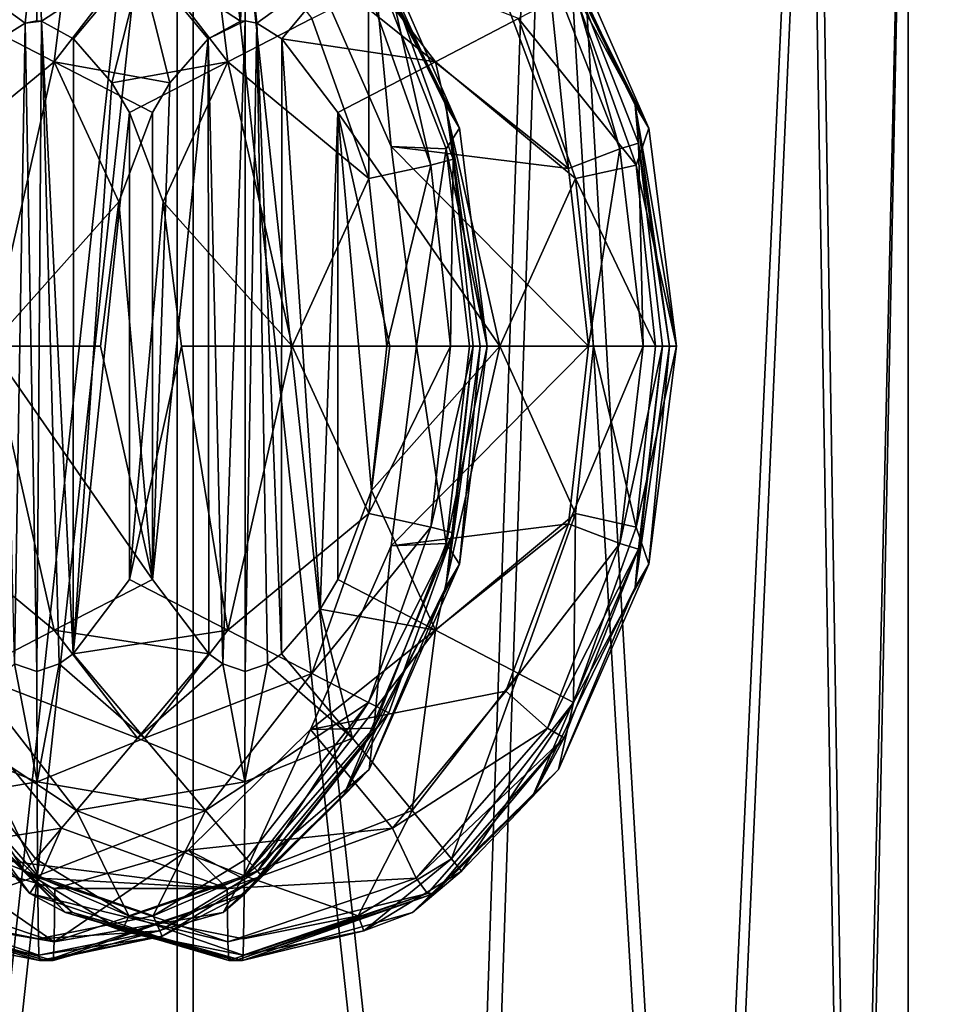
# Model space of a CAD drawing. Header units: metres. Extents: x 0 to 808, y -804 to 0.
# Tile 18 of 106: x 137 to 162, y -669 to -642. Entities that reach past the tile are written whole.
import ezdxf

# ---------------------------------------------------------------- set-up
doc = ezdxf.new("R2010")
doc.units = ezdxf.units.M

msp = doc.modelspace()

# ---------------------------------------------------------------- linework, layer by layer
at = {"layer": 'top0123410'}
for points in [[(138.105728, -638.161499, 2030.058228), (135.160309, -641.94928, 2030.083862), (137.485138, -643.148438, 2031.800781)], [(139.787537, -640.1604, 2031.78064), (138.105728, -638.161499, 2030.058228), (137.485138, -643.148438, 2031.800781)], [(142.286835, -643.148438, 1372.945923), (139.984436, -640.1604, 1372.965942), (141.666245, -638.161499, 1374.688477)], [(141.666245, -638.161499, 1374.688477), (144.611664, -641.94928, 1374.66272), (142.286835, -643.148438, 1372.945923)], [(146.194839, -639.291687, 1424.307617), (148.691254, -644.975891, 1424.285889), (145.489182, -638.566772, 1402.312988)], [(148.691254, -644.975891, 1424.285889), (148.320938, -644.339355, 1402.288208), (145.489182, -638.566772, 1402.312988)], [(145.489182, -638.566772, 1402.312988), (148.320938, -644.339355, 1402.288208), (146.73938, -640.867676, 1380.30127)], [(151.430771, -639.291687, 2024.28479), (153.92717, -644.975891, 2024.263062), (150.725113, -638.566772, 2002.290161)], [(153.92717, -644.975891, 2024.263062), (153.556854, -644.339355, 2002.265381), (150.725113, -638.566772, 2002.290161)], [(150.725113, -638.566772, 2002.290161), (153.556854, -644.339355, 2002.265381), (151.594406, -640.173096, 1980.281738)], [(136.684723, -642.074585, 1372.388672), (134.038589, -640.1604, 1373.017822), (137.01152, -638.952942, 1372.992065)], [(137.006226, -642.00769, 1372.385864), (136.684723, -642.074585, 1372.388672), (137.01152, -638.952942, 1372.992065)], [(137.006226, -642.00769, 1372.385864), (137.01152, -638.952942, 1372.992065), (137.136261, -642.019897, 1372.384766)], [(137.01152, -638.952942, 1372.992065), (139.984436, -640.1604, 1372.965942), (137.136261, -642.019897, 1372.384766)], [(142.760452, -638.952942, 2031.754639), (139.787537, -640.1604, 2031.78064), (142.635712, -642.019897, 2032.361816)], [(142.765747, -642.00769, 2032.360718), (142.760452, -638.952942, 2031.754639), (142.635712, -642.019897, 2032.361816)], [(142.760452, -638.952942, 2031.754639), (143.08725, -642.074585, 2032.35791), (145.733383, -640.1604, 2031.72876)], [(142.760452, -638.952942, 2031.754639), (142.765747, -642.00769, 2032.360718), (143.08725, -642.074585, 2032.35791)], [(146.194839, -639.291687, 1424.307617), (146.323395, -640.437683, 1427.135132), (148.691254, -644.975891, 1424.285889)], [(151.430771, -639.291687, 2024.28479), (151.849289, -641.148865, 2027.335693), (153.92717, -644.975891, 2024.263062)], [(136.684723, -642.074585, 1372.388672), (135.989304, -642.506104, 1372.394775), (134.038589, -640.1604, 1373.017822)], [(139.984436, -640.1604, 1372.965942), (138.023163, -642.506104, 1372.376953), (137.136261, -642.019897, 1372.384766)], [(137.485138, -643.148438, 2031.800781), (140.687057, -643.729309, 2032.378906), (139.787537, -640.1604, 2031.78064)], [(139.084915, -643.729309, 1372.367676), (138.023163, -642.506104, 1372.376953), (139.984436, -640.1604, 1372.965942)], [(142.286835, -643.148438, 1372.945923), (139.084915, -643.729309, 1372.367676), (139.984436, -640.1604, 1372.965942)], [(140.687057, -643.729309, 2032.378906), (141.74881, -642.506104, 2032.369629), (139.787537, -640.1604, 2031.78064)], [(139.787537, -640.1604, 2031.78064), (141.74881, -642.506104, 2032.369629), (142.635712, -642.019897, 2032.361816)], [(145.733383, -640.1604, 2031.72876), (143.08725, -642.074585, 2032.35791), (143.782669, -642.506104, 2032.351807)], [(145.733383, -640.1604, 2031.72876), (143.782669, -642.506104, 2032.351807), (148.035767, -643.148438, 2031.708618)], [(145.733383, -640.1604, 2031.72876), (148.035767, -643.148438, 2031.708618), (150.330292, -641.94928, 2029.951538)], [(151.125992, -640.437683, 1977.457153), (151.594406, -640.173096, 1980.281738), (153.130905, -645.550415, 1977.439697)], [(151.594406, -640.173096, 1980.281738), (153.648788, -645.392334, 1980.263794), (153.130905, -645.550415, 1977.439697)], [(153.556854, -644.339355, 2002.265381), (153.648788, -645.392334, 1980.263794), (151.594406, -640.173096, 1980.281738)], [(144.576614, -640.400513, 1429.613525), (149.979843, -641.463013, 1975.00415), (151.713135, -646.091675, 1974.989014)], [(144.576614, -640.400513, 1429.613525), (151.713135, -646.091675, 1974.989014), (146.804169, -645.487976, 1429.593994)], [(144.576614, -640.400513, 1429.613525), (146.804169, -645.487976, 1429.593994), (146.323395, -640.437683, 1427.135132)], [(146.323395, -640.437683, 1427.135132), (148.328323, -645.550415, 1427.117676), (148.691254, -644.975891, 1424.285889)], [(146.804169, -645.487976, 1429.593994), (148.328323, -645.550415, 1427.117676), (146.323395, -640.437683, 1427.135132)], [(151.713135, -646.091675, 1974.989014), (149.979843, -641.463013, 1975.00415), (151.125992, -640.437683, 1977.457153)], [(153.130905, -645.550415, 1977.439697), (151.713135, -646.091675, 1974.989014), (151.125992, -640.437683, 1977.457153)], [(147.904617, -645.998535, 1377.23645), (146.176086, -641.148865, 1377.251587), (146.73938, -640.867676, 1380.30127)], [(148.516525, -645.838074, 1380.285767), (147.904617, -645.998535, 1377.23645), (146.73938, -640.867676, 1380.30127)], [(146.73938, -640.867676, 1380.30127), (148.320938, -644.339355, 1402.288208), (148.516525, -645.838074, 1380.285767)], [(146.176086, -641.148865, 1377.251587), (146.185623, -646.372498, 1374.648926), (144.611664, -641.94928, 1374.66272)], [(146.176086, -641.148865, 1377.251587), (147.904617, -645.998535, 1377.23645), (146.185623, -646.372498, 1374.648926)], [(153.57782, -645.998535, 2027.320679), (151.849289, -641.148865, 2027.335693), (150.330292, -641.94928, 2029.951538)], [(151.849289, -641.148865, 2027.335693), (153.57782, -645.998535, 2027.320679), (153.92717, -644.975891, 2024.263062)], [(137.485138, -643.148438, 2031.800781), (135.160309, -641.94928, 2030.083862), (133.586349, -646.372498, 2030.097656)], [(144.611664, -641.94928, 1374.66272), (146.185623, -646.372498, 1374.648926), (142.286835, -643.148438, 1372.945923)], [(150.330292, -641.94928, 2029.951538), (148.035767, -643.148438, 2031.708618), (151.904236, -646.372498, 2029.937744)], [(153.57782, -645.998535, 2027.320679), (150.330292, -641.94928, 2029.951538), (151.904236, -646.372498, 2029.937744)], [(136.684723, -642.074585, 1372.388672), (136.388824, -659.795532, 1372.391235), (135.989304, -642.506104, 1372.394775)], [(136.684723, -642.074585, 1372.388672), (137.006226, -660.00769, 1372.385864), (136.388824, -659.795532, 1372.391235)], [(137.006226, -642.00769, 1372.385864), (137.136261, -642.019897, 1372.384766), (136.684723, -642.074585, 1372.388672)], [(137.136261, -642.019897, 1372.384766), (137.006226, -660.00769, 1372.385864), (136.684723, -642.074585, 1372.388672)], [(137.136261, -642.019897, 1372.384766), (137.623627, -659.795532, 1372.380493), (137.006226, -660.00769, 1372.385864)], [(138.023163, -642.506104, 1372.376953), (138.008774, -659.521179, 1372.377075), (137.136261, -642.019897, 1372.384766)], [(138.008774, -659.521179, 1372.377075), (137.623627, -659.795532, 1372.380493), (137.136261, -642.019897, 1372.384766)], [(142.635712, -642.019897, 2032.361816), (141.74881, -642.506104, 2032.369629), (142.765747, -642.00769, 2032.360718)], [(141.74881, -642.506104, 2032.369629), (142.148346, -659.795532, 2032.366089), (142.765747, -642.00769, 2032.360718)], [(142.765747, -642.00769, 2032.360718), (142.148346, -659.795532, 2032.366089), (142.765747, -660.00769, 2032.360718)], [(142.765747, -642.00769, 2032.360718), (142.765747, -660.00769, 2032.360718), (143.08725, -642.074585, 2032.35791)], [(142.765747, -660.00769, 2032.360718), (143.383148, -659.795532, 2032.355347), (143.08725, -642.074585, 2032.35791)], [(143.08725, -642.074585, 2032.35791), (143.383148, -659.795532, 2032.355347), (143.768295, -659.521179, 2032.351929)], [(143.08725, -642.074585, 2032.35791), (143.768295, -659.521179, 2032.351929), (143.782669, -642.506104, 2032.351807)], [(138.023163, -642.506104, 1372.376953), (139.084915, -643.729309, 1372.367676), (138.008774, -659.521179, 1372.377075)], [(140.687057, -643.729309, 2032.378906), (140.204865, -657.46637, 2032.383057), (141.74881, -642.506104, 2032.369629)], [(140.204865, -657.46637, 2032.383057), (141.763199, -659.521179, 2032.369507), (141.74881, -642.506104, 2032.369629)], [(141.74881, -642.506104, 2032.369629), (141.763199, -659.521179, 2032.369507), (142.148346, -659.795532, 2032.366089)], [(143.768295, -659.521179, 2032.351929), (144.844421, -658.286011, 2032.342651), (143.782669, -642.506104, 2032.351807)], [(143.782669, -642.506104, 2032.351807), (145.326614, -644.54895, 2032.338379), (148.035767, -643.148438, 2031.708618)], [(143.782669, -642.506104, 2032.351807), (144.844421, -658.286011, 2032.342651), (145.326614, -644.54895, 2032.338379)], [(133.586349, -646.372498, 2030.097656), (135.706253, -651.00769, 2031.816284), (137.485138, -643.148438, 2031.800781)], [(135.706253, -651.00769, 2031.816284), (139.269363, -647.017395, 2032.391235), (137.485138, -643.148438, 2031.800781)], [(139.269363, -647.017395, 2032.391235), (140.204865, -644.54895, 2032.383057), (137.485138, -643.148438, 2031.800781)], [(137.485138, -643.148438, 2031.800781), (140.204865, -644.54895, 2032.383057), (140.687057, -643.729309, 2032.378906)], [(139.567108, -644.54895, 1372.363525), (139.084915, -643.729309, 1372.367676), (142.286835, -643.148438, 1372.945923)], [(140.502609, -647.017395, 1372.355347), (139.567108, -644.54895, 1372.363525), (142.286835, -643.148438, 1372.945923)], [(140.502609, -647.017395, 1372.355347), (142.286835, -643.148438, 1372.945923), (144.06572, -651.00769, 1372.930298)], [(142.286835, -643.148438, 1372.945923), (146.185623, -646.372498, 1374.648926), (144.06572, -651.00769, 1372.930298)], [(148.035767, -643.148438, 2031.708618), (145.326614, -644.54895, 2032.338379), (149.814651, -651.00769, 2031.693115)], [(148.035767, -643.148438, 2031.708618), (149.814651, -651.00769, 2031.693115), (151.904236, -646.372498, 2029.937744)], [(139.084915, -643.729309, 1372.367676), (139.567108, -644.54895, 1372.363525), (138.008774, -659.521179, 1372.377075)], [(140.687057, -643.729309, 2032.378906), (140.204865, -644.54895, 2032.383057), (140.204865, -657.46637, 2032.383057)], [(148.691254, -644.975891, 1424.285889), (149.459549, -651.00769, 1424.279175), (148.320938, -644.339355, 1402.288208)], [(149.459549, -651.00769, 1424.279175), (149.267563, -651.00769, 1402.280029), (148.320938, -644.339355, 1402.288208)], [(148.320938, -644.339355, 1402.288208), (149.267563, -651.00769, 1402.280029), (148.516525, -645.838074, 1380.285767)], [(153.92717, -644.975891, 2024.263062), (154.69548, -651.00769, 2024.256348), (153.556854, -644.339355, 2002.265381)], [(154.69548, -651.00769, 2024.256348), (154.503494, -651.00769, 2002.257202), (153.556854, -644.339355, 2002.265381)], [(153.556854, -644.339355, 2002.265381), (154.503494, -651.00769, 2002.257202), (153.648788, -645.392334, 1980.263794)], [(138.008774, -659.521179, 1372.377075), (139.567108, -644.54895, 1372.363525), (139.567108, -657.46637, 1372.363525)], [(140.204865, -644.54895, 2032.383057), (139.269363, -647.017395, 2032.391235), (140.204865, -657.46637, 2032.383057)], [(139.567108, -644.54895, 1372.363525), (140.502609, -647.017395, 1372.355347), (139.567108, -657.46637, 1372.363525)], [(144.844421, -658.286011, 2032.342651), (145.32663, -657.46637, 2032.338379), (145.326614, -644.54895, 2032.338379)], [(145.326614, -644.54895, 2032.338379), (146.765594, -651.00769, 2032.325806), (149.814651, -651.00769, 2031.693115)], [(145.326614, -644.54895, 2032.338379), (145.32663, -657.46637, 2032.338379), (146.262115, -654.997925, 2032.3302)], [(146.262115, -654.997925, 2032.3302), (146.765594, -651.00769, 2032.325806), (145.326614, -644.54895, 2032.338379)], [(148.691254, -644.975891, 1424.285889), (148.328323, -645.550415, 1427.117676), (149.459549, -651.00769, 1424.279175)], [(153.92717, -644.975891, 2024.263062), (153.57782, -645.998535, 2027.320679), (154.69548, -651.00769, 2024.256348)], [(151.713135, -646.091675, 1974.989014), (152.265503, -651.008179, 1974.984131), (146.804169, -645.487976, 1429.593994)], [(146.804169, -645.487976, 1429.593994), (152.265503, -651.008179, 1974.984131), (147.50589, -651.008423, 1429.587891)], [(146.804169, -645.487976, 1429.593994), (147.50589, -651.008423, 1429.587891), (148.328323, -645.550415, 1427.117676)], [(153.130905, -645.550415, 1977.439697), (153.648788, -645.392334, 1980.263794), (153.770111, -651.00824, 1977.434082)], [(153.648788, -645.392334, 1980.263794), (154.311508, -651.00824, 1980.258057), (153.770111, -651.00824, 1977.434082)], [(154.503494, -651.00769, 2002.257202), (154.311508, -651.00824, 1980.258057), (153.648788, -645.392334, 1980.263794)], [(147.50589, -651.008423, 1429.587891), (148.967529, -651.00824, 1427.112061), (148.328323, -645.550415, 1427.117676)], [(148.328323, -645.550415, 1427.117676), (148.967529, -651.00824, 1427.112061), (149.459549, -651.00769, 1424.279175)], [(152.265503, -651.008179, 1974.984131), (151.713135, -646.091675, 1974.989014), (153.130905, -645.550415, 1977.439697)], [(153.770111, -651.00824, 1977.434082), (152.265503, -651.008179, 1974.984131), (153.130905, -645.550415, 1977.439697)], [(147.904617, -645.998535, 1377.23645), (146.683167, -651.00769, 1374.644653), (146.185623, -646.372498, 1374.648926)], [(148.442886, -651.00769, 1377.231812), (146.683167, -651.00769, 1374.644653), (147.904617, -645.998535, 1377.23645)], [(148.442886, -651.00769, 1377.231812), (147.904617, -645.998535, 1377.23645), (148.516525, -645.838074, 1380.285767)], [(149.075592, -651.00769, 1380.280884), (148.442886, -651.00769, 1377.231812), (148.516525, -645.838074, 1380.285767)], [(148.516525, -645.838074, 1380.285767), (149.267563, -651.00769, 1402.280029), (149.075592, -651.00769, 1380.280884)], [(154.116089, -651.00769, 2027.315918), (153.57782, -645.998535, 2027.320679), (151.904236, -646.372498, 2029.937744)], [(153.57782, -645.998535, 2027.320679), (154.116089, -651.00769, 2027.315918), (154.69548, -651.00769, 2024.256348)], [(146.185623, -646.372498, 1374.648926), (146.683167, -651.00769, 1374.644653), (144.06572, -651.00769, 1372.930298)], [(149.814651, -651.00769, 2031.693115), (152.401779, -651.00769, 2029.93335), (151.904236, -646.372498, 2029.937744)], [(151.904236, -646.372498, 2029.937744), (152.401779, -651.00769, 2029.93335), (154.116089, -651.00769, 2027.315918)], [(138.7659, -651.00769, 2032.39563), (139.269363, -647.017395, 2032.391235), (135.706253, -651.00769, 2031.816284)], [(140.204865, -657.46637, 2032.383057), (139.269363, -647.017395, 2032.391235), (138.7659, -651.00769, 2032.39563)], [(139.567108, -657.46637, 1372.363525), (140.502609, -647.017395, 1372.355347), (141.006073, -651.00769, 1372.350952)], [(141.006073, -651.00769, 1372.350952), (140.502609, -647.017395, 1372.355347), (144.06572, -651.00769, 1372.930298)], [(137.485138, -658.866882, 2031.800781), (135.706253, -651.00769, 2031.816284), (133.586349, -655.642822, 2030.097656)], [(140.204865, -657.46637, 2032.383057), (135.706253, -651.00769, 2031.816284), (137.485138, -658.866882, 2031.800781)], [(140.204865, -657.46637, 2032.383057), (138.7659, -651.00769, 2032.39563), (135.706253, -651.00769, 2031.816284)], [(139.567108, -657.46637, 1372.363525), (141.006073, -651.00769, 1372.350952), (142.286835, -658.866882, 1372.945923)], [(141.006073, -651.00769, 1372.350952), (144.06572, -651.00769, 1372.930298), (142.286835, -658.866882, 1372.945923)], [(142.286835, -658.866882, 1372.945923), (144.06572, -651.00769, 1372.930298), (146.185623, -655.642822, 1374.648926)], [(144.06572, -651.00769, 1372.930298), (146.683167, -651.00769, 1374.644653), (146.185623, -655.642822, 1374.648926)], [(146.683167, -651.00769, 1374.644653), (148.442886, -651.00769, 1377.231812), (146.185623, -655.642822, 1374.648926)], [(146.185623, -655.642822, 1374.648926), (148.442886, -651.00769, 1377.231812), (147.904617, -656.016785, 1377.23645)], [(149.814651, -651.00769, 2031.693115), (146.765594, -651.00769, 2032.325806), (146.262115, -654.997925, 2032.3302)], [(149.814651, -651.00769, 2031.693115), (146.262115, -654.997925, 2032.3302), (148.035767, -658.866882, 2031.708618)], [(152.265503, -651.008179, 1974.984131), (146.803757, -656.528931, 1429.593994), (147.50589, -651.008423, 1429.587891)], [(152.265503, -651.008179, 1974.984131), (151.712891, -655.924744, 1974.989014), (146.803757, -656.528931, 1429.593994)], [(148.328033, -656.466064, 1427.117676), (147.50589, -651.008423, 1429.587891), (146.803757, -656.528931, 1429.593994)], [(148.967529, -651.00824, 1427.112061), (147.50589, -651.008423, 1429.587891), (148.328033, -656.466064, 1427.117676)], [(148.442886, -651.00769, 1377.231812), (149.075592, -651.00769, 1380.280884), (147.904617, -656.016785, 1377.23645)], [(147.904617, -656.016785, 1377.23645), (149.075592, -651.00769, 1380.280884), (148.516525, -656.177246, 1380.285767)], [(151.904236, -655.642822, 2029.937744), (149.814651, -651.00769, 2031.693115), (148.035767, -658.866882, 2031.708618)], [(148.691254, -657.03949, 1424.285889), (148.320938, -657.675964, 1402.288208), (149.267563, -651.00769, 1402.280029)], [(149.267563, -651.00769, 1402.280029), (148.320938, -657.675964, 1402.288208), (149.075592, -651.00769, 1380.280884)], [(149.075592, -651.00769, 1380.280884), (148.320938, -657.675964, 1402.288208), (148.516525, -656.177246, 1380.285767)], [(149.459549, -651.00769, 1424.279175), (148.967529, -651.00824, 1427.112061), (148.328033, -656.466064, 1427.117676)], [(148.691254, -657.03949, 1424.285889), (149.459549, -651.00769, 1424.279175), (148.328033, -656.466064, 1427.117676)], [(149.459549, -651.00769, 1424.279175), (148.691254, -657.03949, 1424.285889), (149.267563, -651.00769, 1402.280029)], [(152.401779, -651.00769, 2029.93335), (149.814651, -651.00769, 2031.693115), (151.904236, -655.642822, 2029.937744)], [(151.712891, -655.924744, 1974.989014), (152.265503, -651.008179, 1974.984131), (153.770111, -651.00824, 1977.434082)], [(153.13063, -656.466064, 1977.439697), (151.712891, -655.924744, 1974.989014), (153.770111, -651.00824, 1977.434082)], [(153.57782, -656.016785, 2027.320679), (152.401779, -651.00769, 2029.93335), (151.904236, -655.642822, 2029.937744)], [(154.116089, -651.00769, 2027.315918), (152.401779, -651.00769, 2029.93335), (153.57782, -656.016785, 2027.320679)], [(153.770111, -651.00824, 1977.434082), (154.311508, -651.00824, 1980.258057), (153.13063, -656.466064, 1977.439697)], [(154.311508, -651.00824, 1980.258057), (153.648499, -656.624207, 1980.263794), (153.13063, -656.466064, 1977.439697)], [(153.92717, -657.03949, 2024.263062), (153.556854, -657.675964, 2002.265381), (154.503494, -651.00769, 2002.257202)], [(154.503494, -651.00769, 2002.257202), (153.556854, -657.675964, 2002.265381), (154.311508, -651.00824, 1980.258057)], [(153.556854, -657.675964, 2002.265381), (153.648499, -656.624207, 1980.263794), (154.311508, -651.00824, 1980.258057)], [(153.57782, -656.016785, 2027.320679), (153.92717, -657.03949, 2024.263062), (154.69548, -651.00769, 2024.256348)], [(154.69548, -651.00769, 2024.256348), (154.116089, -651.00769, 2027.315918), (153.57782, -656.016785, 2027.320679)], [(154.69548, -651.00769, 2024.256348), (153.92717, -657.03949, 2024.263062), (154.503494, -651.00769, 2002.257202)], [(146.262115, -654.997925, 2032.3302), (145.32663, -657.46637, 2032.338379), (148.035767, -658.866882, 2031.708618)], [(133.586349, -655.642822, 2030.097656), (135.160309, -660.06604, 2030.083862), (137.485138, -658.866882, 2031.800781)], [(144.611664, -660.06604, 1374.66272), (142.286835, -658.866882, 1372.945923), (146.185623, -655.642822, 1374.648926)], [(144.611664, -660.06604, 1374.66272), (146.185623, -655.642822, 1374.648926), (147.904617, -656.016785, 1377.23645)], [(148.035767, -658.866882, 2031.708618), (150.330292, -660.06604, 2029.951538), (151.904236, -655.642822, 2029.937744)], [(150.330292, -660.06604, 2029.951538), (151.849289, -660.866455, 2027.335693), (151.904236, -655.642822, 2029.937744)], [(151.904236, -655.642822, 2029.937744), (151.849289, -660.866455, 2027.335693), (153.57782, -656.016785, 2027.320679)], [(151.712891, -655.924744, 1974.989014), (144.575714, -661.61615, 1429.613525), (146.803757, -656.528931, 1429.593994)], [(151.712891, -655.924744, 1974.989014), (149.979324, -660.553223, 1975.00415), (144.575714, -661.61615, 1429.613525)], [(146.176086, -660.866455, 1377.251587), (144.611664, -660.06604, 1374.66272), (147.904617, -656.016785, 1377.23645)], [(147.904617, -656.016785, 1377.23645), (148.516525, -656.177246, 1380.285767), (146.176086, -660.866455, 1377.251587)], [(149.979324, -660.553223, 1975.00415), (151.712891, -655.924744, 1974.989014), (153.13063, -656.466064, 1977.439697)], [(151.849289, -660.866455, 2027.335693), (153.92717, -657.03949, 2024.263062), (153.57782, -656.016785, 2027.320679)], [(148.320938, -657.675964, 1402.288208), (145.489197, -663.448547, 1402.312988), (148.516525, -656.177246, 1380.285767)], [(148.516525, -656.177246, 1380.285767), (145.489197, -663.448547, 1402.312988), (146.73938, -661.147705, 1380.30127)], [(148.516525, -656.177246, 1380.285767), (146.73938, -661.147705, 1380.30127), (146.176086, -660.866455, 1377.251587)], [(146.803757, -656.528931, 1429.593994), (144.575714, -661.61615, 1429.613525), (146.3228, -661.578674, 1427.135132)], [(148.328033, -656.466064, 1427.117676), (146.803757, -656.528931, 1429.593994), (146.3228, -661.578674, 1427.135132)], [(148.691254, -657.03949, 1424.285889), (148.328033, -656.466064, 1427.117676), (146.3228, -661.578674, 1427.135132)], [(151.125381, -661.578674, 1977.457153), (149.979324, -660.553223, 1975.00415), (153.13063, -656.466064, 1977.439697)], [(153.556854, -657.675964, 2002.265381), (150.725113, -663.448547, 2002.290161), (153.648499, -656.624207, 1980.263794)], [(150.725113, -663.448547, 2002.290161), (151.593796, -661.843323, 1980.281738), (153.648499, -656.624207, 1980.263794)], [(153.13063, -656.466064, 1977.439697), (153.648499, -656.624207, 1980.263794), (151.125381, -661.578674, 1977.457153)], [(153.648499, -656.624207, 1980.263794), (151.593796, -661.843323, 1980.281738), (151.125381, -661.578674, 1977.457153)], [(148.691254, -657.03949, 1424.285889), (146.194839, -662.723694, 1424.307617), (148.320938, -657.675964, 1402.288208)], [(146.194839, -662.723694, 1424.307617), (148.691254, -657.03949, 1424.285889), (146.3228, -661.578674, 1427.135132)], [(153.92717, -657.03949, 2024.263062), (151.430771, -662.723694, 2024.28479), (153.556854, -657.675964, 2002.265381)], [(151.430771, -662.723694, 2024.28479), (153.92717, -657.03949, 2024.263062), (151.849289, -660.866455, 2027.335693)], [(141.763199, -659.521179, 2032.369507), (140.204865, -657.46637, 2032.383057), (137.485138, -658.866882, 2031.800781)], [(142.286835, -658.866882, 1372.945923), (138.008774, -659.521179, 1372.377075), (139.567108, -657.46637, 1372.363525)], [(148.035767, -658.866882, 2031.708618), (145.32663, -657.46637, 2032.338379), (144.844421, -658.286011, 2032.342651)], [(146.194839, -662.723694, 1424.307617), (145.489197, -663.448547, 1402.312988), (148.320938, -657.675964, 1402.288208)], [(151.430771, -662.723694, 2024.28479), (150.725113, -663.448547, 2002.290161), (153.556854, -657.675964, 2002.265381)], [(144.844421, -658.286011, 2032.342651), (143.768295, -659.521179, 2032.351929), (145.733368, -661.854919, 2031.72876)], [(148.035767, -658.866882, 2031.708618), (144.844421, -658.286011, 2032.342651), (145.733368, -661.854919, 2031.72876)], [(135.160309, -660.06604, 2030.083862), (139.787537, -661.854919, 2031.78064), (137.485138, -658.866882, 2031.800781)], [(137.485138, -658.866882, 2031.800781), (139.787537, -661.854919, 2031.78064), (141.763199, -659.521179, 2032.369507)], [(139.984436, -661.854919, 1372.965942), (138.008774, -659.521179, 1372.377075), (142.286835, -658.866882, 1372.945923)], [(144.611664, -660.06604, 1374.66272), (139.984436, -661.854919, 1372.965942), (142.286835, -658.866882, 1372.945923)], [(145.733368, -661.854919, 2031.72876), (147.384857, -663.853821, 2029.977173), (148.035767, -658.866882, 2031.708618)], [(147.384857, -663.853821, 2029.977173), (150.330292, -660.06604, 2029.951538), (148.035767, -658.866882, 2031.708618)], [(137.623627, -659.795532, 1372.380493), (138.008774, -659.521179, 1372.377075), (139.984436, -661.854919, 1372.965942)], [(139.787537, -661.854919, 2031.78064), (142.148346, -659.795532, 2032.366089), (141.763199, -659.521179, 2032.369507)], [(145.733368, -661.854919, 2031.72876), (143.768295, -659.521179, 2032.351929), (143.383148, -659.795532, 2032.355347)], [(137.01152, -663.062378, 1372.992065), (134.038589, -661.854919, 1373.017822), (136.388824, -659.795532, 1372.391235)], [(137.006226, -660.00769, 1372.385864), (137.01152, -663.062378, 1372.992065), (136.388824, -659.795532, 1372.391235)], [(137.006226, -660.00769, 1372.385864), (137.623627, -659.795532, 1372.380493), (137.01152, -663.062378, 1372.992065)], [(137.623627, -659.795532, 1372.380493), (139.984436, -661.854919, 1372.965942), (137.01152, -663.062378, 1372.992065)], [(139.787537, -661.854919, 2031.78064), (142.760452, -663.062378, 2031.754639), (142.148346, -659.795532, 2032.366089)], [(142.760452, -663.062378, 2031.754639), (142.765747, -660.00769, 2032.360718), (142.148346, -659.795532, 2032.366089)], [(142.765747, -660.00769, 2032.360718), (142.760452, -663.062378, 2031.754639), (143.383148, -659.795532, 2032.355347)], [(142.760452, -663.062378, 2031.754639), (145.733368, -661.854919, 2031.72876), (143.383148, -659.795532, 2032.355347)], [(133.595886, -660.866455, 2027.494995), (138.105743, -663.853821, 2030.058228), (135.160309, -660.06604, 2030.083862)], [(135.160309, -660.06604, 2030.083862), (138.105743, -663.853821, 2030.058228), (139.787537, -661.854919, 2031.78064)], [(141.666229, -663.853821, 1374.688354), (139.984436, -661.854919, 1372.965942), (144.611664, -660.06604, 1374.66272)], [(146.176086, -660.866455, 1377.251587), (141.666229, -663.853821, 1374.688354), (144.611664, -660.06604, 1374.66272)], [(150.330292, -660.06604, 2029.951538), (147.384857, -663.853821, 2029.977173), (148.474594, -665.18811, 2027.365234)], [(151.849289, -660.866455, 2027.335693), (150.330292, -660.06604, 2029.951538), (148.474594, -665.18811, 2027.365234)], [(133.449173, -661.578674, 1977.61145), (134.552231, -660.553406, 1975.138672), (137.076141, -665.721924, 1977.579712)], [(133.824631, -664.954041, 1429.707275), (137.691483, -664.346191, 1975.111328), (134.552231, -660.553406, 1975.138672)], [(134.552231, -660.553406, 1975.138672), (137.691483, -664.346191, 1975.111328), (137.076141, -665.721924, 1977.579712)], [(149.979324, -660.553223, 1975.00415), (146.840103, -664.346191, 1975.031494), (144.575714, -661.61615, 1429.613525)], [(146.840103, -664.346191, 1975.031494), (149.979324, -660.553223, 1975.00415), (151.125381, -661.578674, 1977.457153)], [(133.96109, -662.723694, 2024.437256), (136.667358, -665.536133, 2025.970703), (133.595886, -660.866455, 2027.494995)], [(133.595886, -660.866455, 2027.494995), (136.667358, -665.536133, 2025.970703), (136.970566, -665.18811, 2027.465576)], [(133.595886, -660.866455, 2027.494995), (136.970566, -665.18811, 2027.465576), (138.105743, -663.853821, 2030.058228)], [(142.801392, -665.18811, 1377.281006), (141.666229, -663.853821, 1374.688354), (146.176086, -660.866455, 1377.251587)], [(143.104614, -665.536133, 1378.775879), (142.801392, -665.18811, 1377.281006), (146.176086, -660.866455, 1377.251587)], [(146.176086, -660.866455, 1377.251587), (146.73938, -661.147705, 1380.30127), (143.104614, -665.536133, 1378.775879)], [(148.751678, -665.536133, 2025.865234), (151.849289, -660.866455, 2027.335693), (148.474594, -665.18811, 2027.365234)], [(148.751678, -665.536133, 2025.865234), (151.430771, -662.723694, 2024.28479), (151.849289, -660.866455, 2027.335693)], [(145.489197, -663.448547, 1402.312988), (142.763199, -666.153992, 1402.336792), (146.73938, -661.147705, 1380.30127)], [(146.73938, -661.147705, 1380.30127), (142.763199, -666.153992, 1402.336792), (143.214691, -665.654724, 1380.332031)], [(146.73938, -661.147705, 1380.30127), (143.214691, -665.654724, 1380.332031), (143.104614, -665.536133, 1378.775879)], [(133.030136, -661.843323, 1980.443726), (133.449173, -661.578674, 1977.61145), (136.812378, -666.150757, 1980.410767)], [(133.030136, -661.843323, 1980.443726), (136.812378, -666.150757, 1980.410767), (133.768799, -662.723206, 2002.43811)], [(133.449173, -661.578674, 1977.61145), (137.076141, -665.721924, 1977.579712), (136.812378, -666.150757, 1980.410767)], [(144.575714, -661.61615, 1429.613525), (146.840103, -664.346191, 1975.031494), (141.18779, -664.953979, 1429.643066)], [(144.575714, -661.61615, 1429.613525), (141.18779, -664.953979, 1429.643066), (142.695831, -665.721924, 1427.16687)], [(146.3228, -661.578674, 1427.135132), (144.575714, -661.61615, 1429.613525), (142.695831, -665.721924, 1427.16687)], [(146.194839, -662.723694, 1424.307617), (146.3228, -661.578674, 1427.135132), (142.695831, -665.721924, 1427.16687)], [(147.498413, -665.721924, 1977.48877), (146.840103, -664.346191, 1975.031494), (151.125381, -661.578674, 1977.457153)], [(151.125381, -661.578674, 1977.457153), (151.593796, -661.843323, 1980.281738), (147.498413, -665.721924, 1977.48877)], [(151.593796, -661.843323, 1980.281738), (147.811554, -666.150757, 1980.314697), (147.498413, -665.721924, 1977.48877)], [(147.999115, -666.153992, 2002.313965), (147.811554, -666.150757, 1980.314697), (151.593796, -661.843323, 1980.281738)], [(150.725113, -663.448547, 2002.290161), (147.999115, -666.153992, 2002.313965), (151.593796, -661.843323, 1980.281738)], [(134.038589, -661.854919, 1373.017822), (137.01152, -663.062378, 1372.992065), (132.387115, -663.853821, 1374.769409)], [(137.01152, -663.062378, 1372.992065), (139.984436, -661.854919, 1372.965942), (141.666229, -663.853821, 1374.688354)], [(138.105743, -663.853821, 2030.058228), (142.760452, -663.062378, 2031.754639), (139.787537, -661.854919, 2031.78064)], [(142.760452, -663.062378, 2031.754639), (142.7453, -665.66449, 2030.0177), (145.733368, -661.854919, 2031.72876)], [(142.7453, -665.66449, 2030.0177), (147.384857, -663.853821, 2029.977173), (145.733368, -661.854919, 2031.72876)], [(133.768799, -662.723206, 2002.43811), (137.80217, -666.674133, 2002.402954), (133.96109, -662.723694, 2024.437256)], [(133.768799, -662.723206, 2002.43811), (136.812378, -666.150757, 1980.410767), (137.80217, -666.674133, 2002.402954)], [(137.80217, -666.674133, 2002.402954), (137.993973, -666.674133, 2024.4021), (133.96109, -662.723694, 2024.437256)], [(133.96109, -662.723694, 2024.437256), (137.993973, -666.674133, 2024.4021), (136.667358, -665.536133, 2025.970703)], [(146.194839, -662.723694, 1424.307617), (142.161972, -666.674133, 1424.342896), (145.489197, -663.448547, 1402.312988)], [(142.161972, -666.674133, 1424.342896), (146.194839, -662.723694, 1424.307617), (142.695831, -665.721924, 1427.16687)], [(151.430771, -662.723694, 2024.28479), (147.397888, -666.674133, 2024.319946), (150.725113, -663.448547, 2002.290161)], [(147.397888, -666.674133, 2024.319946), (151.430771, -662.723694, 2024.28479), (148.751678, -665.536133, 2025.865234)], [(137.01152, -663.062378, 1372.992065), (137.026672, -665.66449, 1374.728882), (132.387115, -663.853821, 1374.769409)], [(137.026672, -665.66449, 1374.728882), (137.01152, -663.062378, 1372.992065), (141.666229, -663.853821, 1374.688354)], [(138.105743, -663.853821, 2030.058228), (142.7453, -665.66449, 2030.0177), (142.760452, -663.062378, 2031.754639)], [(142.161972, -666.674133, 1424.342896), (142.763199, -666.153992, 1402.336792), (145.489197, -663.448547, 1402.312988)], [(147.397888, -666.674133, 2024.319946), (147.999115, -666.153992, 2002.313965), (150.725113, -663.448547, 2002.290161)], [(132.387115, -663.853821, 1374.769409), (137.026672, -665.66449, 1374.728882), (133.878845, -666.764465, 1377.358887)], [(136.970566, -665.18811, 2027.465576), (139.552048, -666.764465, 2027.442993), (138.105743, -663.853821, 2030.058228)], [(137.026672, -665.66449, 1374.728882), (141.666229, -663.853821, 1374.688354), (140.219925, -666.764465, 1377.303589)], [(139.552048, -666.764465, 2027.442993), (142.7453, -665.66449, 2030.0177), (138.105743, -663.853821, 2030.058228)], [(140.219925, -666.764465, 1377.303589), (141.666229, -663.853821, 1374.688354), (142.801392, -665.18811, 1377.281006)], [(147.384857, -663.853821, 2029.977173), (142.7453, -665.66449, 2030.0177), (145.893127, -666.764465, 2027.387695)], [(147.384857, -663.853821, 2029.977173), (145.893127, -666.764465, 2027.387695), (148.474594, -665.18811, 2027.365234)], [(142.265793, -666.00769, 1975.071411), (137.691483, -664.346191, 1975.111328), (133.824631, -664.954041, 1429.707275)], [(137.076141, -665.721924, 1977.579712), (137.691483, -664.346191, 1975.111328), (142.265793, -666.00769, 1975.071411)], [(146.840103, -664.346191, 1975.031494), (142.265793, -666.00769, 1975.071411), (141.18779, -664.953979, 1429.643066)], [(142.265793, -666.00769, 1975.071411), (146.840103, -664.346191, 1975.031494), (147.498413, -665.721924, 1977.48877)], [(132.27356, -665.721924, 1427.257813), (137.484695, -667.490967, 1427.21228), (133.824631, -664.954041, 1429.707275)], [(137.50618, -666.00769, 1429.675171), (142.265793, -666.00769, 1975.071411), (133.824631, -664.954041, 1429.707275)], [(133.824631, -664.954041, 1429.707275), (137.484695, -667.490967, 1427.21228), (137.50618, -666.00769, 1429.675171)], [(142.695831, -665.721924, 1427.16687), (141.18779, -664.953979, 1429.643066), (137.484695, -667.490967, 1427.21228)], [(141.18779, -664.953979, 1429.643066), (137.50618, -666.00769, 1429.675171), (137.484695, -667.490967, 1427.21228)], [(141.18779, -664.953979, 1429.643066), (142.265793, -666.00769, 1975.071411), (137.50618, -666.00769, 1429.675171)], [(136.667358, -665.536133, 2025.970703), (139.552048, -666.764465, 2027.442993), (136.970566, -665.18811, 2027.465576)], [(140.219925, -666.764465, 1377.303589), (142.801392, -665.18811, 1377.281006), (143.104614, -665.536133, 1378.775879)], [(148.474594, -665.18811, 2027.365234), (145.893127, -666.764465, 2027.387695), (146.05217, -667.183594, 2025.888794)], [(148.751678, -665.536133, 2025.865234), (148.474594, -665.18811, 2027.365234), (146.05217, -667.183594, 2025.888794)], [(137.993973, -666.674133, 2024.4021), (139.366867, -667.183594, 2025.947144), (136.667358, -665.536133, 2025.970703)], [(136.667358, -665.536133, 2025.970703), (139.366867, -667.183594, 2025.947144), (139.552048, -666.764465, 2027.442993)], [(140.405106, -667.183594, 1378.799438), (140.219925, -666.764465, 1377.303589), (143.104614, -665.536133, 1378.775879)], [(143.104614, -665.536133, 1378.775879), (143.214691, -665.654724, 1380.332031), (140.405106, -667.183594, 1378.799438)], [(143.214691, -665.654724, 1380.332031), (140.471802, -667.327148, 1380.355957), (140.405106, -667.183594, 1378.799438)], [(142.763199, -666.153992, 1402.336792), (140.471802, -667.327148, 1380.355957), (143.214691, -665.654724, 1380.332031)], [(146.05217, -667.183594, 2025.888794), (147.397888, -666.674133, 2024.319946), (148.751678, -665.536133, 2025.865234)], [(132.27356, -665.721924, 1427.257813), (132.758057, -666.674133, 1424.424927), (137.484695, -667.490967, 1427.21228)], [(137.026672, -665.66449, 1374.728882), (137.049377, -667.401489, 1377.330933), (133.878845, -666.764465, 1377.358887)], [(136.812378, -666.150757, 1980.410767), (137.076141, -665.721924, 1977.579712), (142.287277, -667.490967, 1977.534302)], [(137.049377, -667.401489, 1377.330933), (137.026672, -665.66449, 1374.728882), (140.219925, -666.764465, 1377.303589)], [(137.076141, -665.721924, 1977.579712), (142.265793, -666.00769, 1975.071411), (142.287277, -667.490967, 1977.534302)], [(142.161972, -666.674133, 1424.342896), (142.695831, -665.721924, 1427.16687), (137.484695, -667.490967, 1427.21228)], [(142.722595, -667.401489, 2027.415649), (142.7453, -665.66449, 2030.0177), (139.552048, -666.764465, 2027.442993)], [(142.287277, -667.490967, 1977.534302), (142.265793, -666.00769, 1975.071411), (147.498413, -665.721924, 1977.48877)], [(147.498413, -665.721924, 1977.48877), (147.811554, -666.150757, 1980.314697), (142.287277, -667.490967, 1977.534302)], [(142.7453, -665.66449, 2030.0177), (142.722595, -667.401489, 2027.415649), (145.893127, -666.764465, 2027.387695)], [(142.287277, -667.490967, 1977.534302), (142.311966, -668.00769, 1980.362671), (136.812378, -666.150757, 1980.410767)], [(136.812378, -666.150757, 1980.410767), (142.311966, -668.00769, 1980.362671), (137.80217, -666.674133, 2002.402954)], [(137.460007, -668.00769, 1424.383911), (137.268021, -668.00769, 1402.384766), (142.763199, -666.153992, 1402.336792)], [(142.763199, -666.153992, 1402.336792), (137.268021, -668.00769, 1402.384766), (140.471802, -667.327148, 1380.355957)], [(142.161972, -666.674133, 1424.342896), (137.460007, -668.00769, 1424.383911), (142.763199, -666.153992, 1402.336792)], [(147.811554, -666.150757, 1980.314697), (142.311966, -668.00769, 1980.362671), (142.287277, -667.490967, 1977.534302)], [(142.503952, -668.00769, 2002.361816), (142.311966, -668.00769, 1980.362671), (147.811554, -666.150757, 1980.314697)], [(147.999115, -666.153992, 2002.313965), (142.503952, -668.00769, 2002.361816), (147.811554, -666.150757, 1980.314697)], [(142.695938, -668.00769, 2024.361084), (142.503952, -668.00769, 2002.361816), (147.999115, -666.153992, 2002.313965)], [(147.397888, -666.674133, 2024.319946), (142.695938, -668.00769, 2024.361084), (147.999115, -666.153992, 2002.313965)], [(132.566254, -666.674133, 1402.425781), (137.268021, -668.00769, 1402.384766), (132.758057, -666.674133, 1424.424927)], [(133.680283, -667.327148, 1380.415161), (137.076035, -668.00769, 1380.38562), (132.566254, -666.674133, 1402.425781)], [(132.566254, -666.674133, 1402.425781), (137.076035, -668.00769, 1380.38562), (137.268021, -668.00769, 1402.384766)], [(137.268021, -668.00769, 1402.384766), (137.460007, -668.00769, 1424.383911), (132.758057, -666.674133, 1424.424927)], [(132.758057, -666.674133, 1424.424927), (137.460007, -668.00769, 1424.383911), (137.484695, -667.490967, 1427.21228)], [(137.460007, -668.00769, 1424.383911), (142.161972, -666.674133, 1424.342896), (137.484695, -667.490967, 1427.21228)], [(137.80217, -666.674133, 2002.402954), (142.503952, -668.00769, 2002.361816), (137.993973, -666.674133, 2024.4021)], [(137.80217, -666.674133, 2002.402954), (142.311966, -668.00769, 1980.362671), (142.503952, -668.00769, 2002.361816)], [(142.503952, -668.00769, 2002.361816), (142.695938, -668.00769, 2024.361084), (137.993973, -666.674133, 2024.4021)], [(137.993973, -666.674133, 2024.4021), (142.695938, -668.00769, 2024.361084), (139.366867, -667.183594, 2025.947144)], [(146.05217, -667.183594, 2025.888794), (142.695938, -668.00769, 2024.361084), (147.397888, -666.674133, 2024.319946)], [(133.719803, -667.183594, 1378.857788), (133.878845, -666.764465, 1377.358887), (137.062454, -667.854736, 1378.828979)], [(133.878845, -666.764465, 1377.358887), (137.049377, -667.401489, 1377.330933), (137.062454, -667.854736, 1378.828979)], [(137.049377, -667.401489, 1377.330933), (140.219925, -666.764465, 1377.303589), (140.405106, -667.183594, 1378.799438)], [(139.366867, -667.183594, 2025.947144), (142.709518, -667.854736, 2025.917725), (139.552048, -666.764465, 2027.442993)], [(139.552048, -666.764465, 2027.442993), (142.709518, -667.854736, 2025.917725), (142.722595, -667.401489, 2027.415649)], [(145.893127, -666.764465, 2027.387695), (142.722595, -667.401489, 2027.415649), (142.709518, -667.854736, 2025.917725)], [(145.893127, -666.764465, 2027.387695), (142.709518, -667.854736, 2025.917725), (146.05217, -667.183594, 2025.888794)], [(133.680283, -667.327148, 1380.415161), (133.719803, -667.183594, 1378.857788), (137.062454, -667.854736, 1378.828979)], [(137.062454, -667.854736, 1378.828979), (137.049377, -667.401489, 1377.330933), (140.405106, -667.183594, 1378.799438)], [(140.405106, -667.183594, 1378.799438), (140.471802, -667.327148, 1380.355957), (137.062454, -667.854736, 1378.828979)], [(142.695938, -668.00769, 2024.361084), (142.709518, -667.854736, 2025.917725), (139.366867, -667.183594, 2025.947144)], [(142.709518, -667.854736, 2025.917725), (142.695938, -668.00769, 2024.361084), (146.05217, -667.183594, 2025.888794)], [(137.076035, -668.00769, 1380.38562), (133.680283, -667.327148, 1380.415161), (137.062454, -667.854736, 1378.828979)], [(140.471802, -667.327148, 1380.355957), (137.076035, -668.00769, 1380.38562), (137.062454, -667.854736, 1378.828979)], [(137.268021, -668.00769, 1402.384766), (137.076035, -668.00769, 1380.38562), (140.471802, -667.327148, 1380.355957)]]:
    msp.add_3dface(points, dxfattribs=at)
at = {"layer": 'top0123415'}
for points in [[(216.751785, -666.581909, 1984.93042), (220.287827, -664.60553, 1980.641113), (137.235626, -693.103394, 1863.620483)], [(137.235626, -693.103394, 1863.620483), (220.287827, -664.60553, 1980.641113), (141.242981, -690.857788, 1860.515137)], [(220.287827, -664.60553, 1980.641113), (223.638718, -664.636292, 1976.568481), (141.242981, -690.857788, 1860.515137)], [(141.242981, -690.857788, 1860.515137), (223.638718, -664.636292, 1976.568481), (145.865936, -690.895264, 1857.453491)], [(223.638718, -664.636292, 1976.568481), (232.457413, -667.283875, 1975.449097), (145.865936, -690.895264, 1857.453491)], [(213.83963, -670.892883, 1988.638184), (216.751785, -666.581909, 1984.93042), (134.91217, -696.406006, 1865.817383)], [(134.91217, -696.406006, 1865.817383), (216.751785, -666.581909, 1984.93042), (137.235626, -693.103394, 1863.620483)], [(145.865936, -690.895264, 1857.453491), (232.457413, -667.283875, 1975.449097), (149.559052, -692.662292, 1855.351807)], [(232.457413, -667.283875, 1975.449097), (235.896713, -670.422241, 1974.975098), (149.559052, -692.662292, 1855.351807)]]:
    msp.add_3dface(points, dxfattribs=at)
at = {"layer": 'top0123420'}
for points in [[(130.915787, -626.00769, 1825.159668), (140.885391, -626.00769, 1822.369263), (133.24913, -696.510193, 1823.976563)], [(133.659943, -696.510193, 1860.929443), (141.330017, -626.00769, 1862.366699), (131.300842, -626.00769, 1859.798584)], [(133.24913, -696.510193, 1823.976563), (140.885391, -626.00769, 1822.369263), (140.885391, -696.510193, 1822.369263)], [(133.659943, -696.510193, 1860.929443), (141.330032, -696.510193, 1862.366699), (141.330017, -626.00769, 1862.366699)], [(140.885391, -626.00769, 1822.369263), (148.555481, -696.510193, 1823.806519), (140.885391, -696.510193, 1822.369263)], [(140.885391, -626.00769, 1822.369263), (150.914551, -626.00769, 1824.937378), (148.555481, -696.510193, 1823.806519)], [(141.330032, -696.510193, 1862.366699), (148.966263, -696.510193, 1860.759277), (141.330017, -626.00769, 1862.366699)], [(141.330017, -626.00769, 1862.366699), (148.966263, -696.510193, 1860.759277), (151.299606, -626.00769, 1859.576294)], [(150.914551, -626.00769, 1824.937378), (155.091736, -696.510193, 1828.06958), (148.555481, -696.510193, 1823.806519)], [(148.966263, -696.510193, 1860.759277), (155.406128, -696.510193, 1856.351929), (151.299606, -626.00769, 1859.576294)], [(150.914551, -626.00769, 1824.937378), (158.315979, -626.00769, 1832.176025), (155.091736, -696.510193, 1828.06958)], [(151.299606, -626.00769, 1859.576294), (155.406128, -696.510193, 1856.351929), (158.5383, -626.00769, 1852.174805)], [(158.315979, -626.00769, 1832.176025), (159.499023, -696.510193, 1834.509399), (155.091736, -696.510193, 1828.06958)], [(155.406128, -696.510193, 1856.351929), (159.669174, -696.510193, 1849.815796), (158.5383, -626.00769, 1852.174805)], [(158.315979, -626.00769, 1832.176025), (161.106461, -626.00769, 1842.14563), (159.499023, -696.510193, 1834.509399)], [(158.5383, -626.00769, 1852.174805), (159.669174, -696.510193, 1849.815796), (161.106461, -626.00769, 1842.14563)], [(161.106461, -626.00769, 1842.14563), (161.106461, -696.510193, 1842.14563), (159.499023, -696.510193, 1834.509399)], [(159.669174, -696.510193, 1849.815796), (161.106461, -696.510193, 1842.14563), (161.106461, -626.00769, 1842.14563)]]:
    msp.add_3dface(points, dxfattribs=at)
at = {"layer": 'top0123458'}
for points in [[(120.582596, -727.197693, 114.917824), (120.582596, -76.835205, 114.917824), (602.851624, -402.016144, 106.499786)], [(118.575203, -725.486145, 117.953323), (605.043579, -402.016144, 109.461983), (118.575211, -78.546761, 117.953323)], [(606.131226, -413.87265, 109.443001), (605.043579, -402.016144, 109.461983), (118.575203, -725.486145, 117.953323)], [(602.851624, -402.016144, 106.499786), (603.975037, -414.262024, 106.480179), (120.582596, -727.197693, 114.917824)], [(609.617432, -425.999451, 109.382149), (606.131226, -413.87265, 109.443001), (118.575203, -725.486145, 117.953323)], [(603.975037, -414.262024, 106.480179), (607.575745, -426.787109, 106.417328), (120.582596, -727.197693, 114.917824)], [(118.575203, -725.486145, 117.953323), (614.846802, -436.389954, 109.290871), (609.617432, -425.999451, 109.382149)], [(607.575745, -426.787109, 106.417328), (612.976318, -437.518005, 106.323059), (120.582596, -727.197693, 114.917824)], [(624.124634, -448.088928, 109.128922), (614.846802, -436.389954, 109.290871), (118.575203, -725.486145, 117.953323)], [(612.976318, -437.518005, 106.323059), (622.559387, -449.602051, 106.155792), (120.582596, -727.197693, 114.917824)], [(682.522278, -719.802856, 108.109589), (624.124634, -448.088928, 109.128922), (118.575203, -725.486145, 117.953323)], [(120.582596, -727.197693, 114.917824), (622.559387, -449.602051, 106.155792), (680.857727, -721.551392, 105.138191)]]:
    msp.add_3dface(points, dxfattribs=at)

doc.saveas('drawing.dxf')
